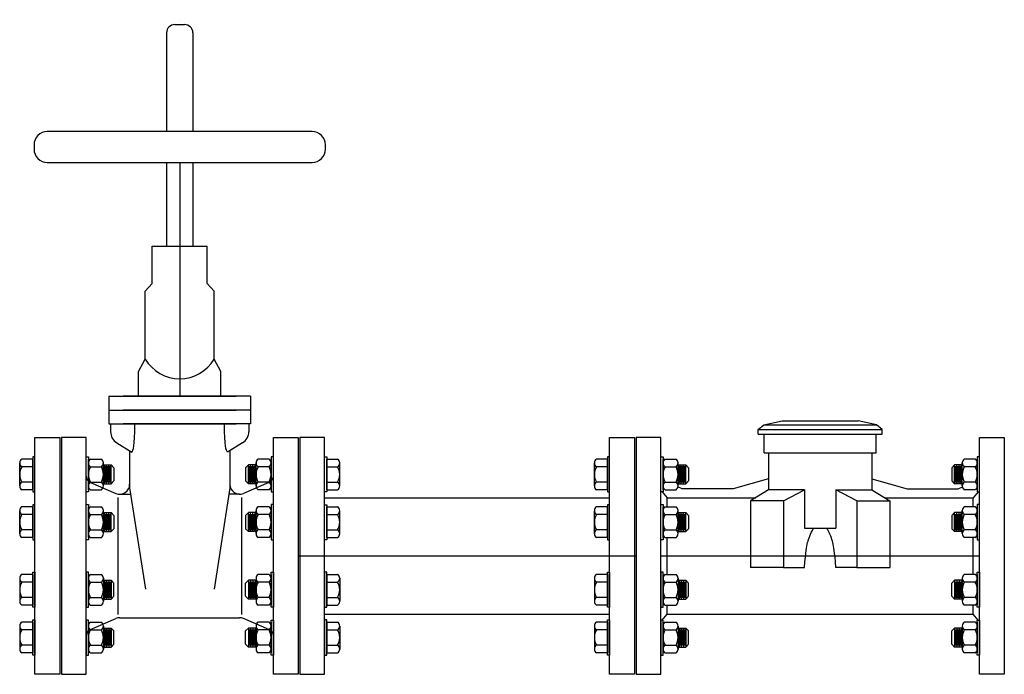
# Model space of a CAD drawing. Header units: inches. Extents: x -119 to 264, y -37 to 191.
# Tile 17 of 21: x 136 to 173, y 7 to 32. Entities that reach past the tile are written whole.
import ezdxf

# ---------------------------------------------------------------- set-up
doc = ezdxf.new("R2010")
doc.units = ezdxf.units.IN
doc.header["$MEASUREMENT"] = 0
doc.layers.add('DIMENSION', color=7, linetype='Continuous')

msp = doc.modelspace()

# ---------------------------------------------------------------- linework, layer by layer
for p, q in [((141.762, 31.941), (141.762, 31.941)), ((141.262, 31.441), (141.262, 27.688)), ((141.574, 31.754), (141.949, 31.754)), ((142.262, 31.441), (142.262, 27.688)), ((141.262, 26.515), (141.262, 23.334)), ((141.762, 26.515), (141.762, 17.621)), ((142.262, 26.515), (142.262, 23.334)), ((140.715, 21.91), (140.715, 23.334)), ((140.715, 23.334), (142.808, 23.334)), ((142.808, 21.91), (142.808, 23.334)), ((140.45, 21.617), (140.715, 21.91)), ((143.073, 21.617), (142.808, 21.91)), ((140.45, 19.035), (140.45, 21.617)), ((143.073, 19.035), (143.073, 21.617)), ((140.199, 18.561), (140.45, 19.035)), ((143.324, 18.561), (143.073, 19.035)), ((140.199, 17.621), (140.199, 18.561)), ((143.324, 17.621), (143.324, 18.561)), ((139.068, 17.621), (143.909, 17.621)), ((139.068, 17.621), (139.068, 16.57)), ((144.456, 17.621), (139.615, 17.621)), ((144.456, 17.621), (144.456, 16.57)), ((139.068, 17.095), (143.909, 17.095)), ((144.456, 17.095), (139.615, 17.095)), ((139.068, 16.57), (143.909, 16.57)), ((139.136, 16.57), (139.136, 16.277)), ((144.456, 16.57), (139.615, 16.57)), ((144.387, 16.57), (144.387, 16.277)), ((139.373, 15.852), (139.939, 15.502)), ((144.15, 15.852), (143.584, 15.502)), ((139.859, 15.551), (139.859, 14.145)), ((143.664, 15.551), (143.664, 14.145)), ((135.678, 14.214), (135.678, 15.089)), ((136.173, 15.235), (135.758, 15.235)), ((136.173, 14.069), (136.173, 15.235)), ((138.288, 14.07), (138.288, 15.237)), ((138.288, 14.216), (138.288, 15.091)), ((138.367, 15.237), (138.782, 15.237)), ((138.862, 14.216), (138.862, 15.091)), ((138.862, 15.015), (139.15, 15.015, -1.608)), ((138.898, 14.292, -1.608), (138.898, 15.015, -1.608)), ((138.982, 14.292, -1.608), (138.982, 15.015, -1.608)), ((139.066, 14.292, -1.608), (139.066, 15.015, -1.608)), ((139.15, 15.015, -1.608), (139.262, 14.903, -1.608)), ((139.15, 14.292, -1.608), (139.15, 15.015, -1.608)), ((144.373, 15.015, -1.608), (144.261, 14.903, -1.608)), ((144.662, 15.015), (144.373, 15.015, -1.608)), ((144.373, 14.292, -1.608), (144.373, 15.015, -1.608)), ((144.457, 14.292, -1.608), (144.457, 15.015, -1.608)), ((144.541, 14.292, -1.608), (144.541, 15.015, -1.608)), ((144.625, 14.292, -1.608), (144.625, 15.015, -1.608)), ((144.662, 14.216), (144.662, 15.091)), ((145.157, 15.237), (144.741, 15.237)), ((145.236, 14.07), (145.236, 15.237)), ((145.236, 14.216), (145.236, 15.091)), ((147.35, 15.235), (147.766, 15.235)), ((147.35, 14.069), (147.35, 15.235)), ((147.845, 14.214), (147.845, 15.089)), ((157.525, 14.214), (157.525, 15.089)), ((158.019, 15.235), (157.604, 15.235)), ((158.019, 14.069), (158.019, 15.235)), ((160.134, 14.07), (160.134, 15.237)), ((160.134, 14.216), (160.134, 15.091)), ((160.213, 15.237), (160.629, 15.237)), ((160.708, 14.216), (160.708, 15.091)), ((160.708, 15.015), (160.996, 15.015, -1.608)), ((160.744, 14.292, -1.608), (160.744, 15.015, -1.608)), ((160.828, 14.292, -1.608), (160.828, 15.015, -1.608)), ((160.912, 14.292, -1.608), (160.912, 15.015, -1.608)), ((160.996, 15.015, -1.608), (161.108, 14.903, -1.608)), ((160.996, 14.292, -1.608), (160.996, 15.015, -1.608)), ((171.219, 15.015, -1.608), (171.107, 14.903, -1.608)), ((171.508, 15.015), (171.219, 15.015, -1.608)), ((171.219, 14.292, -1.608), (171.219, 15.015, -1.608)), ((171.303, 14.292, -1.608), (171.303, 15.015, -1.608)), ((171.387, 14.292, -1.608), (171.387, 15.015, -1.608)), ((171.471, 14.292, -1.608), (171.471, 15.015, -1.608)), ((171.508, 14.216), (171.508, 15.091)), ((172.003, 15.237), (171.587, 15.237)), ((172.082, 14.07), (172.082, 15.237)), ((172.082, 14.216), (172.082, 15.091)), ((136.173, 14.943), (135.758, 14.943)), ((138.367, 14.945), (138.782, 14.945)), ((138.94, 14.348, -1.608), (138.94, 14.959, -1.608)), ((139.024, 14.348, -1.608), (139.024, 14.959, -1.608)), ((139.108, 14.348, -1.608), (139.108, 14.959, -1.608)), ((139.262, 14.903, -1.608), (139.262, 14.404, -1.608)), ((144.261, 14.903, -1.608), (144.261, 14.404, -1.608)), ((144.415, 14.348, -1.608), (144.415, 14.959, -1.608)), ((144.499, 14.348, -1.608), (144.499, 14.959, -1.608)), ((144.583, 14.348, -1.608), (144.583, 14.959, -1.608)), ((145.157, 14.945), (144.741, 14.945)), ((147.35, 14.943), (147.766, 14.943)), ((158.019, 14.943), (157.604, 14.943)), ((160.213, 14.945), (160.629, 14.945)), ((160.786, 14.348, -1.608), (160.786, 14.959, -1.608)), ((160.87, 14.348, -1.608), (160.87, 14.959, -1.608)), ((160.954, 14.348, -1.608), (160.954, 14.959, -1.608)), ((161.108, 14.903, -1.608), (161.108, 14.404, -1.608)), ((171.107, 14.903, -1.608), (171.107, 14.404, -1.608)), ((171.261, 14.348, -1.608), (171.261, 14.959, -1.608)), ((171.345, 14.348, -1.608), (171.345, 14.959, -1.608)), ((171.429, 14.348, -1.608), (171.429, 14.959, -1.608)), ((172.003, 14.945), (171.587, 14.945)), ((136.173, 14.36), (135.758, 14.36)), ((138.367, 14.362), (138.782, 14.362)), ((138.373, 14.35), (139.335, 13.932)), ((138.862, 14.292), (139.15, 14.292, -1.608)), ((139.15, 14.292, -1.608), (139.262, 14.404, -1.608)), ((145.151, 14.35), (144.188, 13.932)), ((144.373, 14.292, -1.608), (144.261, 14.404, -1.608)), ((144.662, 14.292), (144.373, 14.292, -1.608)), ((145.157, 14.362), (144.741, 14.362)), ((147.35, 14.36), (147.766, 14.36)), ((158.019, 14.36), (157.604, 14.36)), ((160.213, 14.362), (160.629, 14.362)), ((160.708, 14.292), (160.996, 14.292, -1.608)), ((160.996, 14.292, -1.608), (161.108, 14.404, -1.608)), ((171.219, 14.292, -1.608), (171.107, 14.404, -1.608)), ((171.508, 14.292), (171.219, 14.292, -1.608)), ((172.003, 14.362), (171.587, 14.362)), ((136.173, 14.069), (135.758, 14.069)), ((138.367, 14.07), (138.782, 14.07)), ((139.484, 13.901), (139.897, 13.9)), ((139.859, 14.145), (140.459, 10.285)), ((143.664, 14.145), (143.065, 10.285)), ((144.039, 13.901), (143.626, 13.9)), ((145.157, 14.07), (144.741, 14.07)), ((147.35, 14.069), (147.766, 14.069)), ((158.019, 14.069), (157.604, 14.069)), ((160.213, 14.07), (160.629, 14.07)), ((172.003, 14.07), (171.587, 14.07)), ((139.413, 13.771), (139.413, 9.331)), ((144.11, 13.771), (144.11, 9.331)), ((147.264, 13.767), (158.105, 13.767)), ((135.678, 12.397), (135.678, 13.272)), ((136.173, 13.418), (135.758, 13.418)), ((136.173, 13.126), (135.758, 13.126)), ((136.173, 12.251), (136.173, 13.418)), ((138.288, 12.253), (138.288, 13.419)), ((138.288, 12.399), (138.288, 13.274)), ((138.367, 13.419), (138.782, 13.419)), ((138.367, 13.128), (138.782, 13.128)), ((138.862, 12.399), (138.862, 13.274)), ((138.862, 13.198), (139.15, 13.198, -1.608)), ((138.898, 12.475, -1.608), (138.898, 13.198, -1.608)), ((138.94, 12.531, -1.608), (138.94, 13.142, -1.608)), ((138.982, 12.475, -1.608), (138.982, 13.198, -1.608)), ((139.024, 12.531, -1.608), (139.024, 13.142, -1.608)), ((139.066, 12.475, -1.608), (139.066, 13.198, -1.608)), ((139.108, 12.531, -1.608), (139.108, 13.142, -1.608)), ((139.15, 13.198, -1.608), (139.262, 13.086, -1.608)), ((139.15, 12.475, -1.608), (139.15, 13.198, -1.608)), ((144.373, 13.198, -1.608), (144.261, 13.086, -1.608)), ((144.662, 13.198), (144.373, 13.198, -1.608)), ((144.373, 12.475, -1.608), (144.373, 13.198, -1.608)), ((144.415, 12.531, -1.608), (144.415, 13.142, -1.608)), ((144.457, 12.475, -1.608), (144.457, 13.198, -1.608)), ((144.499, 12.531, -1.608), (144.499, 13.142, -1.608)), ((144.541, 12.475, -1.608), (144.541, 13.198, -1.608)), ((144.583, 12.531, -1.608), (144.583, 13.142, -1.608)), ((144.625, 12.475, -1.608), (144.625, 13.198, -1.608)), ((144.662, 12.399), (144.662, 13.274)), ((145.157, 13.419), (144.741, 13.419)), ((145.157, 13.128), (144.741, 13.128)), ((145.236, 12.253), (145.236, 13.419)), ((145.236, 12.399), (145.236, 13.274)), ((147.35, 13.418), (147.766, 13.418)), ((147.35, 12.251), (147.35, 13.418)), ((147.35, 13.126), (147.766, 13.126)), ((147.845, 12.397), (147.845, 13.272)), ((157.525, 12.397), (157.525, 13.272)), ((158.019, 13.418), (157.604, 13.418)), ((158.019, 13.126), (157.604, 13.126)), ((158.019, 12.251), (158.019, 13.418)), ((160.134, 12.253), (160.134, 13.419)), ((160.134, 12.399), (160.134, 13.274)), ((160.213, 13.419), (160.629, 13.419)), ((160.213, 13.128), (160.629, 13.128)), ((160.708, 12.399), (160.708, 13.274)), ((160.708, 13.198), (160.996, 13.198, -1.608)), ((160.744, 12.475, -1.608), (160.744, 13.198, -1.608)), ((160.786, 12.531, -1.608), (160.786, 13.142, -1.608)), ((160.828, 12.475, -1.608), (160.828, 13.198, -1.608)), ((160.87, 12.531, -1.608), (160.87, 13.142, -1.608)), ((160.912, 12.475, -1.608), (160.912, 13.198, -1.608)), ((160.954, 12.531, -1.608), (160.954, 13.142, -1.608)), ((160.996, 13.198, -1.608), (161.108, 13.086, -1.608)), ((160.996, 12.475, -1.608), (160.996, 13.198, -1.608)), ((171.219, 13.198, -1.608), (171.107, 13.086, -1.608)), ((171.508, 13.198), (171.219, 13.198, -1.608)), ((171.219, 12.475, -1.608), (171.219, 13.198, -1.608)), ((171.261, 12.531, -1.608), (171.261, 13.142, -1.608)), ((171.303, 12.475, -1.608), (171.303, 13.198, -1.608)), ((171.345, 12.531, -1.608), (171.345, 13.142, -1.608)), ((171.387, 12.475, -1.608), (171.387, 13.198, -1.608)), ((171.429, 12.531, -1.608), (171.429, 13.142, -1.608)), ((171.471, 12.475, -1.608), (171.471, 13.198, -1.608)), ((171.508, 12.399), (171.508, 13.274)), ((172.003, 13.419), (171.587, 13.419)), ((172.003, 13.128), (171.587, 13.128)), ((172.082, 12.253), (172.082, 13.419)), ((172.082, 12.399), (172.082, 13.274)), ((139.262, 13.086, -1.608), (139.262, 12.587, -1.608)), ((144.261, 13.086, -1.608), (144.261, 12.587, -1.608)), ((161.108, 13.086, -1.608), (161.108, 12.587, -1.608)), ((171.107, 13.086, -1.608), (171.107, 12.587, -1.608)), ((136.173, 12.543), (135.758, 12.543)), ((138.367, 12.545), (138.782, 12.545)), ((138.862, 12.475), (139.15, 12.475, -1.608)), ((139.15, 12.475, -1.608), (139.262, 12.587, -1.608)), ((144.373, 12.475, -1.608), (144.261, 12.587, -1.608)), ((144.662, 12.475), (144.373, 12.475, -1.608)), ((145.157, 12.545), (144.741, 12.545)), ((147.35, 12.543), (147.766, 12.543)), ((158.019, 12.543), (157.604, 12.543)), ((160.213, 12.545), (160.629, 12.545)), ((160.708, 12.475), (160.996, 12.475, -1.608)), ((160.996, 12.475, -1.608), (161.108, 12.587, -1.608)), ((171.219, 12.475, -1.608), (171.107, 12.587, -1.608)), ((171.508, 12.475), (171.219, 12.475, -1.608)), ((172.003, 12.545), (171.587, 12.545)), ((136.173, 12.251), (135.758, 12.251)), ((138.367, 12.253), (138.782, 12.253)), ((145.157, 12.253), (144.741, 12.253)), ((147.35, 12.251), (147.766, 12.251)), ((158.019, 12.251), (157.604, 12.251)), ((160.213, 12.253), (160.629, 12.253)), ((172.003, 12.253), (171.587, 12.253)), ((135.678, 10.705), (135.678, 9.831)), ((136.173, 10.851), (135.758, 10.851)), ((136.173, 10.56), (135.758, 10.56)), ((136.173, 10.851), (136.173, 9.685)), ((138.288, 10.849), (138.288, 9.683)), ((138.288, 10.704), (138.288, 9.829)), ((138.367, 10.849), (138.782, 10.849)), ((138.367, 10.558), (138.782, 10.558)), ((138.862, 10.704), (138.862, 9.829)), ((138.862, 10.628), (139.15, 10.628, -1.608)), ((138.898, 10.628, -1.608), (138.898, 9.905, -1.608)), ((138.94, 10.572, -1.608), (138.94, 9.961, -1.608)), ((138.982, 10.628, -1.608), (138.982, 9.905, -1.608)), ((139.024, 10.572, -1.608), (139.024, 9.961, -1.608)), ((139.066, 10.628, -1.608), (139.066, 9.905, -1.608)), ((139.108, 10.572, -1.608), (139.108, 9.961, -1.608)), ((139.15, 10.628, -1.608), (139.262, 10.516, -1.608)), ((139.15, 10.628, -1.608), (139.15, 9.905, -1.608)), ((139.262, 10.017, -1.608), (139.262, 10.516, -1.608)), ((144.373, 10.628, -1.608), (144.261, 10.516, -1.608)), ((144.261, 10.017, -1.608), (144.261, 10.516, -1.608)), ((144.662, 10.628), (144.373, 10.628, -1.608)), ((144.373, 10.628, -1.608), (144.373, 9.905, -1.608)), ((144.415, 10.572, -1.608), (144.415, 9.961, -1.608)), ((144.457, 10.628, -1.608), (144.457, 9.905, -1.608)), ((144.499, 10.572, -1.608), (144.499, 9.961, -1.608)), ((144.541, 10.628, -1.608), (144.541, 9.905, -1.608)), ((144.583, 10.572, -1.608), (144.583, 9.961, -1.608)), ((144.625, 10.628, -1.608), (144.625, 9.905, -1.608)), ((144.662, 10.704), (144.662, 9.829)), ((145.157, 10.849), (144.741, 10.849)), ((145.157, 10.558), (144.741, 10.558)), ((145.236, 10.849), (145.236, 9.683)), ((145.236, 10.704), (145.236, 9.829)), ((147.35, 10.851), (147.766, 10.851)), ((147.35, 10.851), (147.35, 9.685)), ((147.35, 10.56), (147.766, 10.56)), ((147.845, 10.705), (147.845, 9.831)), ((157.525, 10.705), (157.525, 9.831)), ((158.019, 10.851), (157.604, 10.851)), ((158.019, 10.56), (157.604, 10.56)), ((158.019, 10.851), (158.019, 9.685)), ((160.134, 10.849), (160.134, 9.683)), ((160.134, 10.704), (160.134, 9.829)), ((160.213, 10.849), (160.629, 10.849)), ((160.213, 10.558), (160.629, 10.558)), ((160.708, 10.704), (160.708, 9.829)), ((160.708, 10.628), (160.996, 10.628, -1.608)), ((160.744, 10.628, -1.608), (160.744, 9.905, -1.608)), ((160.786, 10.572, -1.608), (160.786, 9.961, -1.608)), ((160.828, 10.628, -1.608), (160.828, 9.905, -1.608)), ((160.87, 10.572, -1.608), (160.87, 9.961, -1.608)), ((160.912, 10.628, -1.608), (160.912, 9.905, -1.608)), ((160.954, 10.572, -1.608), (160.954, 9.961, -1.608)), ((160.996, 10.628, -1.608), (161.108, 10.516, -1.608)), ((160.996, 10.628, -1.608), (160.996, 9.905, -1.608)), ((161.108, 10.017, -1.608), (161.108, 10.516, -1.608)), ((171.219, 10.628, -1.608), (171.107, 10.516, -1.608)), ((171.107, 10.017, -1.608), (171.107, 10.516, -1.608)), ((171.508, 10.628), (171.219, 10.628, -1.608)), ((171.219, 10.628, -1.608), (171.219, 9.905, -1.608)), ((171.261, 10.572, -1.608), (171.261, 9.961, -1.608)), ((171.303, 10.628, -1.608), (171.303, 9.905, -1.608)), ((171.345, 10.572, -1.608), (171.345, 9.961, -1.608)), ((171.387, 10.628, -1.608), (171.387, 9.905, -1.608)), ((171.429, 10.572, -1.608), (171.429, 9.961, -1.608)), ((171.471, 10.628, -1.608), (171.471, 9.905, -1.608)), ((171.508, 10.704), (171.508, 9.829)), ((172.003, 10.849), (171.587, 10.849)), ((172.003, 10.558), (171.587, 10.558)), ((172.082, 10.849), (172.082, 9.683)), ((172.082, 10.704), (172.082, 9.829)), ((136.173, 9.976), (135.758, 9.976)), ((138.367, 9.975), (138.782, 9.975)), ((138.862, 9.905), (139.15, 9.905, -1.608)), ((139.15, 9.905, -1.608), (139.262, 10.017, -1.608)), ((144.373, 9.905, -1.608), (144.261, 10.017, -1.608)), ((144.662, 9.905), (144.373, 9.905, -1.608)), ((145.157, 9.975), (144.741, 9.975)), ((147.35, 9.976), (147.766, 9.976)), ((158.019, 9.976), (157.604, 9.976)), ((160.213, 9.975), (160.629, 9.975)), ((160.708, 9.905), (160.996, 9.905, -1.608)), ((160.996, 9.905, -1.608), (161.108, 10.017, -1.608)), ((171.219, 9.905, -1.608), (171.107, 10.017, -1.608)), ((171.508, 9.905), (171.219, 9.905, -1.608)), ((172.003, 9.975), (171.587, 9.975)), ((136.173, 9.685), (135.758, 9.685)), ((138.367, 9.683), (138.782, 9.683)), ((145.157, 9.683), (144.741, 9.683)), ((147.35, 9.685), (147.766, 9.685)), ((158.019, 9.685), (157.604, 9.685)), ((160.213, 9.683), (160.629, 9.683)), ((172.003, 9.683), (171.587, 9.683)), ((136.173, 9.034), (135.758, 9.034)), ((136.173, 9.034), (136.173, 7.868)), ((138.288, 9.032), (138.288, 7.866)), ((138.367, 9.032), (138.782, 9.032)), ((138.373, 8.752), (139.339, 9.172)), ((139.488, 9.203), (144.035, 9.203)), ((145.151, 8.752), (144.184, 9.172)), ((145.157, 9.032), (144.741, 9.032)), ((145.236, 9.032), (145.236, 7.866)), ((147.264, 9.335), (158.105, 9.335)), ((147.35, 9.034), (147.766, 9.034)), ((147.35, 9.034), (147.35, 7.868)), ((158.019, 9.034), (157.604, 9.034)), ((158.019, 9.034), (158.019, 7.868)), ((160.134, 9.032), (160.134, 7.866)), ((160.213, 9.032), (160.629, 9.032)), ((172.003, 9.032), (171.587, 9.032)), ((172.082, 9.032), (172.082, 7.866)), ((135.678, 8.888), (135.678, 8.013)), ((136.173, 8.742), (135.758, 8.742)), ((138.288, 8.886), (138.288, 8.012)), ((138.367, 8.74), (138.782, 8.74)), ((138.862, 8.886), (138.862, 8.012)), ((138.862, 8.81), (139.15, 8.81, -1.608)), ((138.898, 8.81, -1.608), (138.898, 8.087, -1.608)), ((138.94, 8.754, -1.608), (138.94, 8.143, -1.608)), ((138.982, 8.81, -1.608), (138.982, 8.087, -1.608)), ((139.024, 8.754, -1.608), (139.024, 8.143, -1.608)), ((139.066, 8.81, -1.608), (139.066, 8.087, -1.608)), ((139.108, 8.754, -1.608), (139.108, 8.143, -1.608)), ((139.15, 8.81, -1.608), (139.262, 8.698, -1.608)), ((139.15, 8.81, -1.608), (139.15, 8.087, -1.608)), ((139.262, 8.2, -1.608), (139.262, 8.698, -1.608)), ((144.373, 8.81, -1.608), (144.261, 8.698, -1.608)), ((144.261, 8.2, -1.608), (144.261, 8.698, -1.608)), ((144.662, 8.81), (144.373, 8.81, -1.608)), ((144.373, 8.81, -1.608), (144.373, 8.087, -1.608)), ((144.415, 8.754, -1.608), (144.415, 8.143, -1.608)), ((144.457, 8.81, -1.608), (144.457, 8.087, -1.608)), ((144.499, 8.754, -1.608), (144.499, 8.143, -1.608)), ((144.541, 8.81, -1.608), (144.541, 8.087, -1.608)), ((144.583, 8.754, -1.608), (144.583, 8.143, -1.608)), ((144.625, 8.81, -1.608), (144.625, 8.087, -1.608)), ((144.662, 8.886), (144.662, 8.012)), ((145.157, 8.74), (144.741, 8.74)), ((145.236, 8.886), (145.236, 8.012)), ((147.35, 8.742), (147.766, 8.742)), ((147.845, 8.888), (147.845, 8.013)), ((157.525, 8.888), (157.525, 8.013)), ((158.019, 8.742), (157.604, 8.742)), ((160.134, 8.886), (160.134, 8.012)), ((160.213, 8.74), (160.629, 8.74)), ((160.708, 8.886), (160.708, 8.012)), ((160.708, 8.81), (160.996, 8.81, -1.608)), ((160.744, 8.81, -1.608), (160.744, 8.087, -1.608)), ((160.786, 8.754, -1.608), (160.786, 8.143, -1.608)), ((160.828, 8.81, -1.608), (160.828, 8.087, -1.608)), ((160.87, 8.754, -1.608), (160.87, 8.143, -1.608)), ((160.912, 8.81, -1.608), (160.912, 8.087, -1.608)), ((160.954, 8.754, -1.608), (160.954, 8.143, -1.608)), ((160.996, 8.81, -1.608), (161.108, 8.698, -1.608)), ((160.996, 8.81, -1.608), (160.996, 8.087, -1.608)), ((161.108, 8.2, -1.608), (161.108, 8.698, -1.608)), ((171.219, 8.81, -1.608), (171.107, 8.698, -1.608)), ((171.107, 8.2, -1.608), (171.107, 8.698, -1.608)), ((171.508, 8.81), (171.219, 8.81, -1.608)), ((171.219, 8.81, -1.608), (171.219, 8.087, -1.608)), ((171.261, 8.754, -1.608), (171.261, 8.143, -1.608)), ((171.303, 8.81, -1.608), (171.303, 8.087, -1.608)), ((171.345, 8.754, -1.608), (171.345, 8.143, -1.608)), ((171.387, 8.81, -1.608), (171.387, 8.087, -1.608)), ((171.429, 8.754, -1.608), (171.429, 8.143, -1.608)), ((171.471, 8.81, -1.608), (171.471, 8.087, -1.608)), ((171.508, 8.886), (171.508, 8.012)), ((172.003, 8.74), (171.587, 8.74)), ((172.082, 8.886), (172.082, 8.012)), ((136.173, 8.159), (135.758, 8.159)), ((136.173, 7.868), (135.758, 7.868)), ((138.367, 8.157), (138.782, 8.157)), ((138.367, 7.866), (138.782, 7.866)), ((138.862, 8.087), (139.15, 8.087, -1.608)), ((139.15, 8.087, -1.608), (139.262, 8.2, -1.608)), ((144.373, 8.087, -1.608), (144.261, 8.2, -1.608)), ((144.662, 8.087), (144.373, 8.087, -1.608)), ((145.157, 8.157), (144.741, 8.157)), ((145.157, 7.866), (144.741, 7.866)), ((147.35, 8.159), (147.766, 8.159)), ((147.35, 7.868), (147.766, 7.868)), ((158.019, 8.159), (157.604, 8.159)), ((158.019, 7.868), (157.604, 7.868)), ((160.213, 8.157), (160.629, 8.157)), ((160.213, 7.866), (160.629, 7.866)), ((160.708, 8.087), (160.996, 8.087, -1.608)), ((160.996, 8.087, -1.608), (161.108, 8.2, -1.608)), ((171.219, 8.087, -1.608), (171.107, 8.2, -1.608)), ((171.508, 8.087), (171.219, 8.087, -1.608)), ((172.003, 8.157), (171.587, 8.157)), ((172.003, 7.866), (171.587, 7.866))]:
    msp.add_line(p, q)
msp.add_lwpolyline([(136.725, 26.515), (146.798, 26.515, 0.414214), (147.298, 27.015), (147.298, 27.188, 0.414214), (146.798, 27.688), (136.725, 27.688, 0.414214), (136.225, 27.188), (136.225, 27.015, 0.414214)], format="xyb", close=True)
for points in [[(139.939, 15.502), (139.962, 15.527), (139.983, 15.57), (140.003, 15.637), (140.021, 15.734), (140.036, 15.87), (140.047, 16.05), (140.055, 16.281), (140.057, 16.57)], [(143.584, 15.502), (143.562, 15.527), (143.54, 15.57), (143.52, 15.637), (143.503, 15.734), (143.488, 15.87), (143.476, 16.05), (143.469, 16.281), (143.466, 16.57)]]:
    msp.add_lwpolyline(points)
for points in [[(136.259, 16.053), (137.199, 16.053), (137.199, 7.053), (136.259, 7.053)], [(137.262, 7.051), (138.202, 7.051), (138.202, 16.051), (137.262, 16.051)], [(146.262, 7.051), (145.322, 7.051), (145.322, 16.051), (146.262, 16.051)], [(147.264, 16.053), (146.324, 16.053), (146.324, 7.053), (147.264, 7.053)], [(158.105, 16.053), (159.045, 16.053), (159.045, 7.053), (158.105, 7.053)], [(160.048, 16.051), (159.108, 16.051), (159.108, 7.051), (160.048, 7.051)], [(172.168, 16.051), (173.108, 16.051), (173.108, 7.051), (172.168, 7.051)], [(136.173, 13.985), (136.259, 13.985), (136.259, 15.318), (136.173, 15.318)], [(138.288, 13.987), (138.202, 13.987), (138.202, 15.32), (138.288, 15.32)], [(145.236, 13.987), (145.322, 13.987), (145.322, 15.32), (145.236, 15.32)], [(147.35, 13.985), (147.264, 13.985), (147.264, 15.318), (147.35, 15.318)], [(158.019, 13.985), (158.105, 13.985), (158.105, 15.318), (158.019, 15.318)], [(160.134, 13.987), (160.048, 13.987), (160.048, 15.32), (160.134, 15.32)], [(172.082, 13.987), (172.168, 13.987), (172.168, 15.32), (172.082, 15.32)], [(136.173, 12.168), (136.259, 12.168), (136.259, 13.501), (136.173, 13.501)], [(138.288, 12.17), (138.202, 12.17), (138.202, 13.503), (138.288, 13.503)], [(145.236, 12.17), (145.322, 12.17), (145.322, 13.503), (145.236, 13.503)], [(147.35, 12.168), (147.264, 12.168), (147.264, 13.501), (147.35, 13.501)], [(158.019, 12.168), (158.105, 12.168), (158.105, 13.501), (158.019, 13.501)], [(160.134, 12.17), (160.048, 12.17), (160.048, 13.503), (160.134, 13.503)], [(172.082, 12.17), (172.168, 12.17), (172.168, 13.503), (172.082, 13.503)], [(136.173, 10.934), (136.259, 10.934), (136.259, 9.602), (136.173, 9.602)], [(138.288, 10.933), (138.202, 10.933), (138.202, 9.6), (138.288, 9.6)], [(145.236, 10.933), (145.322, 10.933), (145.322, 9.6), (145.236, 9.6)], [(147.35, 10.934), (147.264, 10.934), (147.264, 9.602), (147.35, 9.602)], [(158.019, 10.934), (158.105, 10.934), (158.105, 9.602), (158.019, 9.602)], [(160.134, 10.933), (160.048, 10.933), (160.048, 9.6), (160.134, 9.6)], [(172.082, 10.933), (172.168, 10.933), (172.168, 9.6), (172.082, 9.6)], [(136.173, 9.117), (136.259, 9.117), (136.259, 7.784), (136.173, 7.784)], [(138.288, 9.115), (138.202, 9.115), (138.202, 7.782), (138.288, 7.782)], [(145.236, 9.115), (145.322, 9.115), (145.322, 7.782), (145.236, 7.782)], [(147.35, 9.117), (147.264, 9.117), (147.264, 7.784), (147.35, 7.784)], [(158.019, 9.117), (158.105, 9.117), (158.105, 7.784), (158.019, 7.784)], [(160.134, 9.115), (160.048, 9.115), (160.048, 7.782), (160.134, 7.782)], [(172.082, 9.115), (172.168, 9.115), (172.168, 7.782), (172.082, 7.782)]]:
    msp.add_lwpolyline(points, close=True)
for centre, radius, start, end in [((141.574, 31.441), 0.312, 90, 180), ((141.949, 31.441), 0.312, 0, 90), ((141.762, 19.817), 1.527, 210.7887, 329.2113), ((139.636, 16.277), 0.5, 180, 238.2422), ((143.887, 16.277), 0.5, 301.7578, 0), ((135.852, 15.089), 0.174, 123.0303, 236.9697), ((138.462, 15.091), 0.174, 123.0303, 236.9697), ((138.688, 15.091), 0.174, 303.0303, 56.9697), ((144.836, 15.091), 0.174, 123.0303, 236.9697), ((145.062, 15.091), 0.174, 303.0303, 56.9697), ((147.671, 15.089), 0.174, 303.0303, 56.9697), ((157.698, 15.089), 0.174, 123.0303, 236.9697), ((160.308, 15.091), 0.174, 123.0303, 236.9697), ((160.534, 15.091), 0.174, 303.0303, 56.9697), ((171.682, 15.091), 0.174, 123.0303, 236.9697), ((171.908, 15.091), 0.174, 303.0303, 56.9697), ((136.255, 14.652), 0.577, 149.6413, 210.3587), ((138.865, 14.654), 0.577, 149.6413, 210.3587), ((138.285, 14.654), 0.577, 329.6413, 30.3587), ((145.239, 14.654), 0.577, 149.6413, 210.3587), ((144.659, 14.654), 0.577, 329.6413, 30.3587), ((147.268, 14.652), 0.577, 329.6413, 30.3587), ((158.101, 14.652), 0.577, 149.6413, 210.3587), ((160.711, 14.654), 0.577, 149.6413, 210.3587), ((160.131, 14.654), 0.577, 329.6413, 30.3587), ((172.085, 14.654), 0.577, 149.6413, 210.3587), ((171.505, 14.654), 0.577, 329.6413, 30.3587), ((135.852, 14.214), 0.174, 123.0303, 236.9697), ((138.452, 14.587), 0.25, 180, 251.5495), ((138.462, 14.216), 0.174, 123.0303, 236.9697), ((138.688, 14.216), 0.174, 303.0303, 56.9697), ((139.484, 14.276), 0.375, 246.5405, 0), ((144.039, 14.276), 0.375, 180, 293.4595), ((144.836, 14.216), 0.174, 123.0303, 236.9697), ((145.072, 14.587), 0.25, 288.4505, 0), ((145.062, 14.216), 0.174, 303.0303, 56.9697), ((147.671, 14.214), 0.174, 303.0303, 56.9697), ((157.698, 14.214), 0.174, 123.0303, 236.9697), ((160.308, 14.216), 0.174, 123.0303, 236.9697), ((160.534, 14.216), 0.174, 303.0303, 56.9697), ((171.682, 14.216), 0.174, 123.0303, 236.9697), ((171.908, 14.216), 0.174, 303.0303, 56.9697), ((135.852, 13.272), 0.174, 123.0303, 236.9697), ((136.255, 12.834), 0.577, 149.6413, 210.3587), ((138.462, 13.274), 0.174, 123.0303, 236.9697), ((138.865, 12.836), 0.577, 149.6413, 210.3587), ((138.688, 13.274), 0.174, 303.0303, 56.9697), ((138.285, 12.836), 0.577, 329.6413, 30.3587), ((144.836, 13.274), 0.174, 123.0303, 236.9697), ((145.239, 12.836), 0.577, 149.6413, 210.3587), ((145.062, 13.274), 0.174, 303.0303, 56.9697), ((144.659, 12.836), 0.577, 329.6413, 30.3587), ((147.671, 13.272), 0.174, 303.0303, 56.9697), ((147.268, 12.834), 0.577, 329.6413, 30.3587), ((157.698, 13.272), 0.174, 123.0303, 236.9697), ((158.101, 12.834), 0.577, 149.6413, 210.3587), ((160.308, 13.274), 0.174, 123.0303, 236.9697), ((160.711, 12.836), 0.577, 149.6413, 210.3587), ((160.534, 13.274), 0.174, 303.0303, 56.9697), ((160.131, 12.836), 0.577, 329.6413, 30.3587), ((171.682, 13.274), 0.174, 123.0303, 236.9697), ((172.085, 12.836), 0.577, 149.6413, 210.3587), ((171.908, 13.274), 0.174, 303.0303, 56.9697), ((171.505, 12.836), 0.577, 329.6413, 30.3587), ((135.852, 12.397), 0.174, 123.0303, 236.9697), ((138.462, 12.399), 0.174, 123.0303, 236.9697), ((138.688, 12.399), 0.174, 303.0303, 56.9697), ((144.836, 12.399), 0.174, 123.0303, 236.9697), ((145.062, 12.399), 0.174, 303.0303, 56.9697), ((147.671, 12.397), 0.174, 303.0303, 56.9697), ((157.698, 12.397), 0.174, 123.0303, 236.9697), ((160.308, 12.399), 0.174, 123.0303, 236.9697), ((160.534, 12.399), 0.174, 303.0303, 56.9697), ((171.682, 12.399), 0.174, 123.0303, 236.9697), ((171.908, 12.399), 0.174, 303.0303, 56.9697), ((135.852, 10.705), 0.174, 123.0303, 236.9697), ((136.255, 10.268), 0.577, 149.6413, 210.3587), ((138.462, 10.704), 0.174, 123.0303, 236.9697), ((138.865, 10.266), 0.577, 149.6413, 210.3587), ((138.688, 10.704), 0.174, 303.0303, 56.9697), ((138.285, 10.266), 0.577, 329.6413, 30.3587), ((144.836, 10.704), 0.174, 123.0303, 236.9697), ((145.239, 10.266), 0.577, 149.6413, 210.3587), ((145.062, 10.704), 0.174, 303.0303, 56.9697), ((144.659, 10.266), 0.577, 329.6413, 30.3587), ((147.671, 10.705), 0.174, 303.0303, 56.9697), ((147.268, 10.268), 0.577, 329.6413, 30.3587), ((157.698, 10.705), 0.174, 123.0303, 236.9697), ((158.101, 10.268), 0.577, 149.6413, 210.3587), ((160.308, 10.704), 0.174, 123.0303, 236.9697), ((160.711, 10.266), 0.577, 149.6413, 210.3587), ((160.534, 10.704), 0.174, 303.0303, 56.9697), ((160.131, 10.266), 0.577, 329.6413, 30.3587), ((171.682, 10.704), 0.174, 123.0303, 236.9697), ((172.085, 10.266), 0.577, 149.6413, 210.3587), ((171.908, 10.704), 0.174, 303.0303, 56.9697), ((171.505, 10.266), 0.577, 329.6413, 30.3587), ((135.852, 9.831), 0.174, 123.0303, 236.9697), ((138.462, 9.829), 0.174, 123.0303, 236.9697), ((138.688, 9.829), 0.174, 303.0303, 56.9697), ((144.836, 9.829), 0.174, 123.0303, 236.9697), ((145.062, 9.829), 0.174, 303.0303, 56.9697), ((147.671, 9.831), 0.174, 303.0303, 56.9697), ((157.698, 9.831), 0.174, 123.0303, 236.9697), ((160.308, 9.829), 0.174, 123.0303, 236.9697), ((160.534, 9.829), 0.174, 303.0303, 56.9697), ((171.682, 9.829), 0.174, 123.0303, 236.9697), ((171.908, 9.829), 0.174, 303.0303, 56.9697), ((135.852, 8.888), 0.174, 123.0303, 236.9697), ((138.462, 8.886), 0.174, 123.0303, 236.9697), ((138.688, 8.886), 0.174, 303.0303, 56.9697), ((139.488, 8.828), 0.375, 90, 113.4595), ((144.035, 8.828), 0.375, 66.5405, 90), ((144.836, 8.886), 0.174, 123.0303, 236.9697), ((145.062, 8.886), 0.174, 303.0303, 56.9697), ((147.671, 8.888), 0.174, 303.0303, 56.9697), ((157.698, 8.888), 0.174, 123.0303, 236.9697), ((160.308, 8.886), 0.174, 123.0303, 236.9697), ((160.534, 8.886), 0.174, 303.0303, 56.9697), ((171.682, 8.886), 0.174, 123.0303, 236.9697), ((171.908, 8.886), 0.174, 303.0303, 56.9697), ((136.255, 8.451), 0.577, 149.6413, 210.3587), ((138.452, 8.515), 0.25, 108.4505, 180), ((138.865, 8.449), 0.577, 149.6413, 210.3587), ((138.285, 8.449), 0.577, 329.6413, 30.3587), ((145.239, 8.449), 0.577, 149.6413, 210.3587), ((145.072, 8.515), 0.25, 360, 71.5495), ((144.659, 8.449), 0.577, 329.6413, 30.3587), ((147.268, 8.451), 0.577, 329.6413, 30.3587), ((158.101, 8.451), 0.577, 149.6413, 210.3587), ((160.711, 8.449), 0.577, 149.6413, 210.3587), ((160.131, 8.449), 0.577, 329.6413, 30.3587), ((172.085, 8.449), 0.577, 149.6413, 210.3587), ((171.505, 8.449), 0.577, 329.6413, 30.3587), ((135.852, 8.013), 0.174, 123.0303, 236.9697), ((138.462, 8.012), 0.174, 123.0303, 236.9697), ((138.688, 8.012), 0.174, 303.0303, 56.9697), ((144.836, 8.012), 0.174, 123.0303, 236.9697), ((145.062, 8.012), 0.174, 303.0303, 56.9697), ((147.671, 8.013), 0.174, 303.0303, 56.9697), ((157.698, 8.013), 0.174, 123.0303, 236.9697), ((160.308, 8.012), 0.174, 123.0303, 236.9697), ((160.534, 8.012), 0.174, 303.0303, 56.9697), ((171.682, 8.012), 0.174, 123.0303, 236.9697), ((171.908, 8.012), 0.174, 303.0303, 56.9697)]:
    msp.add_arc(centre, radius, start, end)
at = {"layer": 'DIMENSION'}
for p, q in [((163.748, 16.361), (163.964, 16.534)), ((163.958, 16.537), (168.254, 16.534)), ((163.964, 16.534), (164.667, 16.687)), ((164.667, 16.687), (167.551, 16.687)), ((168.254, 16.534), (167.551, 16.687)), ((168.47, 16.361), (168.254, 16.534)), ((163.748, 16.361), (168.47, 16.361)), ((163.748, 16.187), (163.748, 16.361)), ((163.748, 16.187), (168.47, 16.187)), ((163.981, 15.476), (163.981, 16.187)), ((168.237, 15.476), (168.237, 16.187)), ((168.47, 16.187), (168.47, 16.361)), ((163.981, 15.476), (168.237, 15.476)), ((164.143, 15.476), (164.143, 14.07)), ((168.075, 15.476), (168.075, 14.07)), ((160.103, 13.987), (160.297, 13.767)), ((164.143, 14.07), (163.461, 13.643)), ((165.514, 14.07), (164.143, 14.07)), ((164.716, 13.643), (165.514, 14.07)), ((165.514, 14.07), (165.514, 12.602)), ((166.704, 14.07), (166.704, 12.602)), ((167.502, 13.643), (166.704, 14.07)), ((166.704, 14.07), (168.075, 14.07)), ((168.075, 14.07), (168.757, 13.643)), ((172.115, 13.987), (171.921, 13.767)), ((160.297, 13.767), (163.659, 13.767)), ((160.297, 13.419), (160.297, 13.767)), ((163.461, 13.643), (163.461, 11.116)), ((164.716, 13.643), (163.461, 13.643)), ((164.716, 13.643), (164.716, 11.116)), ((167.502, 13.643), (167.502, 11.116)), ((167.502, 13.643), (168.757, 13.643)), ((168.559, 13.767), (171.921, 13.767)), ((168.757, 13.643), (168.757, 11.116)), ((171.921, 13.419), (171.921, 13.767)), ((165.514, 12.602), (166.704, 12.602)), ((160.297, 10.849), (160.297, 12.253)), ((171.921, 10.849), (171.921, 12.253)), ((146.262, 11.551), (159.108, 11.551)), ((160.048, 11.551), (163.461, 11.551)), ((160.048, 11.551), (172.168, 11.551)), ((168.757, 11.551), (171.793, 11.551)), ((164.716, 11.116), (163.461, 11.116)), ((164.716, 11.116), (165.514, 11.116)), ((167.502, 11.116), (166.704, 11.116)), ((167.502, 11.116), (168.757, 11.116)), ((160.297, 9.335), (160.297, 9.683)), ((171.921, 9.335), (171.921, 9.683)), ((160.103, 9.115), (160.297, 9.335)), ((160.297, 9.335), (171.921, 9.335)), ((172.115, 9.115), (171.921, 9.335))]:
    msp.add_line(p, q, dxfattribs=at)
for points in [[(164.143, 14.487), (162.804, 14.101), (160.865, 14.101), (160.703, 14.177)], [(168.075, 14.487), (169.414, 14.101), (171.353, 14.101), (171.515, 14.177)], [(165.514, 11.116), (165.531, 11.328), (165.547, 11.501), (165.561, 11.643), (165.575, 11.758), (165.589, 11.852), (165.603, 11.929), (165.617, 11.996), (165.631, 12.058), (165.647, 12.119), (165.665, 12.18), (165.685, 12.243), (165.709, 12.308), (165.738, 12.375), (165.772, 12.447), (165.812, 12.522), (165.859, 12.602)], [(166.704, 11.116), (166.687, 11.328), (166.672, 11.501), (166.657, 11.643), (166.643, 11.758), (166.629, 11.852), (166.615, 11.929), (166.601, 11.996), (166.587, 12.058), (166.571, 12.119), (166.553, 12.18), (166.533, 12.243), (166.509, 12.308), (166.48, 12.375), (166.446, 12.447), (166.406, 12.522), (166.359, 12.602)]]:
    msp.add_lwpolyline(points, dxfattribs=at)

doc.saveas('drawing.dxf')
